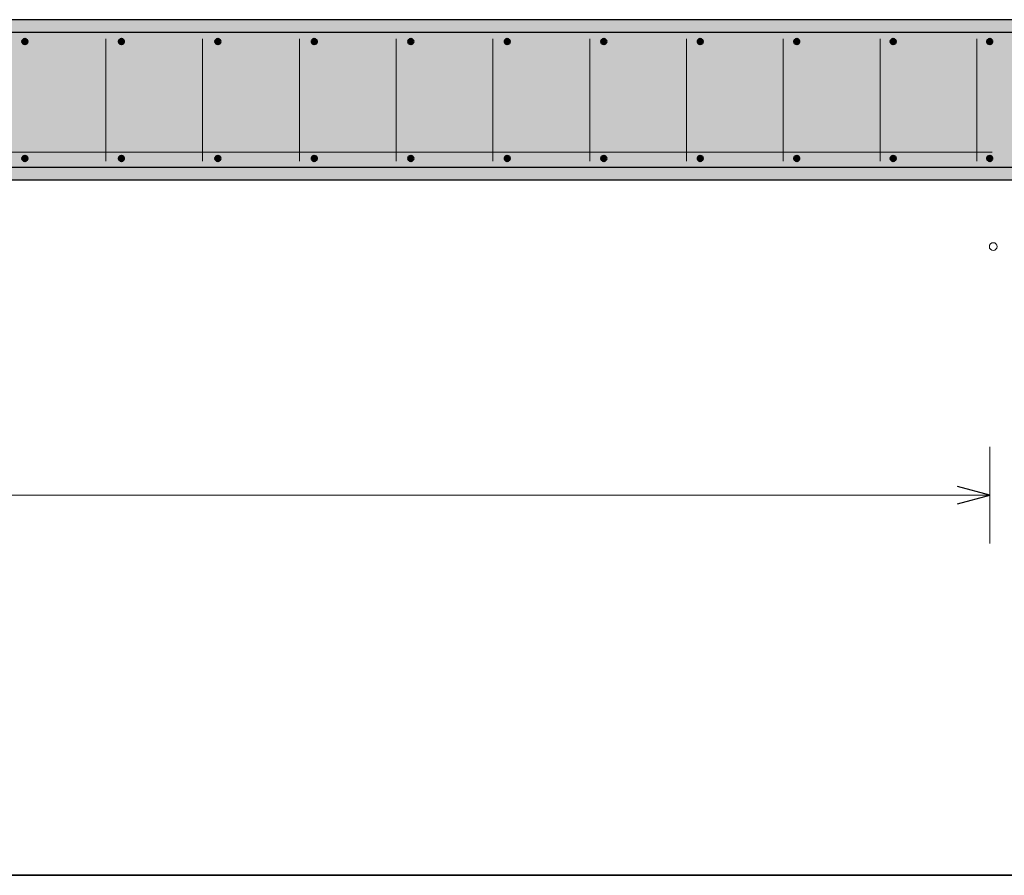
# Model space of a CAD drawing. Header units: millimetres. Extents: x -4.8 to 37.2, y -12 to 28.3.
# Tile 62 of 82: x 24.2 to 25.8, y 12.2 to 13.5. Entities that reach past the tile are written whole.
import ezdxf

# ---------------------------------------------------------------- set-up
doc = ezdxf.new("R2010")
doc.units = ezdxf.units.MM
doc.layers.add('nplo Bewehrung', color=7, linetype='Continuous', lineweight=20)

msp = doc.modelspace()

# ---------------------------------------------------------------- hatches: boundary and pattern name
at = {"lineweight": 13, "true_color": 0xd7ffd7}
msp.add_hatch(color=254, dxfattribs=at).paths.add_polyline_path([(27.317644, 13.290004), (23.728017, 13.290004), (23.728017, 13.540004), (27.317644, 13.540004)])

# ---------------------------------------------------------------- linework, layer by layer
at = {"color": 3, "linetype": 'Continuous', "lineweight": 25}
for p, q in [((27.317644, 13.540004), (23.728017, 13.540004)), ((27.093072, 13.520004), (16.843072, 13.520004)), ((27.067644, 13.310004), (16.817644, 13.310004)), ((27.067644, 13.290004), (23.728017, 13.290004)), ((25.740922, 12.8), (25.690922, 12.813397)), ((25.690922, 12.786603), (25.740922, 12.8))]:
    msp.add_line(p, q, dxfattribs=at)
at = {"color": 5, "linetype": 'Continuous', "lineweight": 18}
for p, q in [((25.740922, 12.725), (25.740922, 12.875)), ((25.740922, 12.8), (17.637063, 12.8))]:
    msp.add_line(p, q, dxfattribs=at)
at = {"color": 2, "linetype": 'Continuous', "lineweight": 35}
msp.add_line((27.078613, 12.208373), (16.828613, 12.208373), dxfattribs=at)
at = {"color": 4, "linetype": 'Continuous', "lineweight": 50}
for centre, radius in [((24.240207, 13.506004), 0.004), ((24.240207, 13.506004), 0.004), ((24.240207, 13.506004), 0.0036), ((24.240207, 13.506004), 0.0028), ((24.390278, 13.506004), 0.004), ((24.390278, 13.506004), 0.004), ((24.390278, 13.506004), 0.0036), ((24.390278, 13.506004), 0.0028), ((24.54035, 13.506004), 0.004), ((24.54035, 13.506004), 0.004), ((24.54035, 13.506004), 0.0036), ((24.54035, 13.506004), 0.0028), ((24.690421, 13.506004), 0.004), ((24.690421, 13.506004), 0.004), ((24.690421, 13.506004), 0.0036), ((24.690421, 13.506004), 0.0028), ((24.840493, 13.506004), 0.004), ((24.840493, 13.506004), 0.004), ((24.840493, 13.506004), 0.0036), ((24.840493, 13.506004), 0.0028), ((24.990564, 13.506004), 0.004), ((24.990564, 13.506004), 0.004), ((24.990564, 13.506004), 0.0036), ((24.990564, 13.506004), 0.0028), ((25.140636, 13.506004), 0.004), ((25.140636, 13.506004), 0.004), ((25.140636, 13.506004), 0.0036), ((25.140636, 13.506004), 0.0028), ((25.290707, 13.506004), 0.004), ((25.290707, 13.506004), 0.004), ((25.290707, 13.506004), 0.0036), ((25.290707, 13.506004), 0.0028), ((25.440779, 13.506004), 0.004), ((25.440779, 13.506004), 0.004), ((25.440779, 13.506004), 0.0036), ((25.440779, 13.506004), 0.0028), ((25.59085, 13.506004), 0.004), ((25.59085, 13.506004), 0.004), ((25.59085, 13.506004), 0.0036), ((25.59085, 13.506004), 0.0028), ((25.740922, 13.506004), 0.004), ((25.740922, 13.506004), 0.004), ((25.740922, 13.506004), 0.0036), ((25.740922, 13.506004), 0.0028), ((24.240207, 13.506004), 0.002), ((24.240207, 13.506004), 0.0012), ((24.240207, 13.506004), 0.0004), ((24.390278, 13.506004), 0.002), ((24.390278, 13.506004), 0.0012), ((24.390278, 13.506004), 0.0004), ((24.54035, 13.506004), 0.002), ((24.54035, 13.506004), 0.0012), ((24.54035, 13.506004), 0.0004), ((24.690421, 13.506004), 0.002), ((24.690421, 13.506004), 0.0012), ((24.690421, 13.506004), 0.0004), ((24.840493, 13.506004), 0.002), ((24.840493, 13.506004), 0.0012), ((24.840493, 13.506004), 0.0004), ((24.990564, 13.506004), 0.002), ((24.990564, 13.506004), 0.0012), ((24.990564, 13.506004), 0.0004), ((25.140636, 13.506004), 0.002), ((25.140636, 13.506004), 0.0012), ((25.140636, 13.506004), 0.0004), ((25.290707, 13.506004), 0.002), ((25.290707, 13.506004), 0.0012), ((25.290707, 13.506004), 0.0004), ((25.440779, 13.506004), 0.002), ((25.440779, 13.506004), 0.0012), ((25.440779, 13.506004), 0.0004), ((25.59085, 13.506004), 0.002), ((25.59085, 13.506004), 0.0012), ((25.59085, 13.506004), 0.0004), ((25.740922, 13.506004), 0.002), ((25.740922, 13.506004), 0.0012), ((25.740922, 13.506004), 0.0004), ((24.240207, 13.324004), 0.004), ((24.240207, 13.324004), 0.004), ((24.240207, 13.324004), 0.0036), ((24.240207, 13.324004), 0.0028), ((24.240207, 13.324004), 0.002), ((24.240207, 13.324004), 0.0012), ((24.390278, 13.324004), 0.004), ((24.390278, 13.324004), 0.004), ((24.390278, 13.324004), 0.0036), ((24.390278, 13.324004), 0.0028), ((24.390278, 13.324004), 0.002), ((24.390278, 13.324004), 0.0012), ((24.54035, 13.324004), 0.004), ((24.54035, 13.324004), 0.004), ((24.54035, 13.324004), 0.0036), ((24.54035, 13.324004), 0.0028), ((24.54035, 13.324004), 0.002), ((24.54035, 13.324004), 0.0012), ((24.690421, 13.324004), 0.004), ((24.690421, 13.324004), 0.004), ((24.690421, 13.324004), 0.0036), ((24.690421, 13.324004), 0.0028), ((24.690421, 13.324004), 0.002), ((24.690421, 13.324004), 0.0012), ((24.840493, 13.324004), 0.004), ((24.840493, 13.324004), 0.004), ((24.840493, 13.324004), 0.0036), ((24.840493, 13.324004), 0.0028), ((24.840493, 13.324004), 0.002), ((24.840493, 13.324004), 0.0012), ((24.990564, 13.324004), 0.004), ((24.990564, 13.324004), 0.004), ((24.990564, 13.324004), 0.0036), ((24.990564, 13.324004), 0.0028), ((24.990564, 13.324004), 0.002), ((24.990564, 13.324004), 0.0012), ((25.140636, 13.324004), 0.004), ((25.140636, 13.324004), 0.004), ((25.140636, 13.324004), 0.0036), ((25.140636, 13.324004), 0.0028), ((25.140636, 13.324004), 0.002), ((25.140636, 13.324004), 0.0012), ((25.290707, 13.324004), 0.004), ((25.290707, 13.324004), 0.004), ((25.290707, 13.324004), 0.0036), ((25.290707, 13.324004), 0.0028), ((25.290707, 13.324004), 0.002), ((25.290707, 13.324004), 0.0012), ((25.440779, 13.324004), 0.004), ((25.440779, 13.324004), 0.004), ((25.440779, 13.324004), 0.0036), ((25.440779, 13.324004), 0.0028), ((25.440779, 13.324004), 0.002), ((25.440779, 13.324004), 0.0012), ((25.59085, 13.324004), 0.004), ((25.59085, 13.324004), 0.004), ((25.59085, 13.324004), 0.0036), ((25.59085, 13.324004), 0.0028), ((25.59085, 13.324004), 0.002), ((25.59085, 13.324004), 0.0012), ((25.740922, 13.324004), 0.004), ((25.740922, 13.324004), 0.004), ((25.740922, 13.324004), 0.0036), ((25.740922, 13.324004), 0.0028), ((25.740922, 13.324004), 0.002), ((25.740922, 13.324004), 0.0012), ((24.240207, 13.324004), 0.0004), ((24.390278, 13.324004), 0.0004), ((24.54035, 13.324004), 0.0004), ((24.690421, 13.324004), 0.0004), ((24.840493, 13.324004), 0.0004), ((24.990564, 13.324004), 0.0004), ((25.140636, 13.324004), 0.0004), ((25.290707, 13.324004), 0.0004), ((25.440779, 13.324004), 0.0004), ((25.59085, 13.324004), 0.0004), ((25.740922, 13.324004), 0.0004)]:
    msp.add_circle(centre, radius, dxfattribs=at)
at = {"layer": 'nplo Bewehrung', "color": 9, "linetype": 'Continuous', "lineweight": 0}
for p, q in [((24.366008, 13.320004), (24.366008, 13.510004)), ((24.516553, 13.320004), (24.516553, 13.510004)), ((24.667098, 13.320004), (24.667098, 13.510004)), ((24.817643, 13.320004), (24.817643, 13.510004)), ((24.968188, 13.320004), (24.968188, 13.510004)), ((25.118733, 13.320004), (25.118733, 13.510004)), ((25.269277, 13.320004), (25.269277, 13.510004)), ((25.419822, 13.320004), (25.419822, 13.510004)), ((25.570367, 13.320004), (25.570367, 13.510004)), ((25.720912, 13.320004), (25.720912, 13.510004)), ((19.354922, 13.334004), (25.744922, 13.334004)), ((25.405128, 13.290004), (26.985128, 13.290004))]:
    msp.add_line(p, q, dxfattribs=at)
msp.add_circle((25.746422, 13.186962), 0.006, dxfattribs=at)
msp.add_circle((25.746422, 13.186962), 0.006, dxfattribs=at)

doc.saveas('drawing.dxf')
